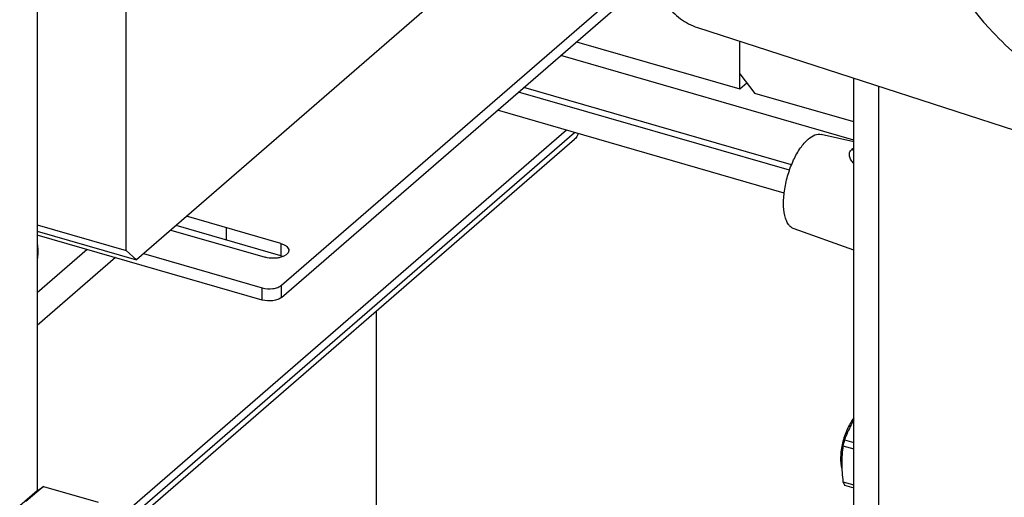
# Model space of a CAD drawing. Extents: x 0 to 594, y 0 to 420.
# Tile 42 of 93: x 474 to 502, y 193 to 206. Entities that reach past the tile are written whole.
import ezdxf

# ---------------------------------------------------------------- set-up
doc = ezdxf.new("R2010")
doc.units = 0
doc.header["$LTSCALE"] = 32.67
doc.layers.get('0').update_dxf_attribs({"linetype": 'CONTINUOUS'})
doc.layers.add('3_ALL_AXES', color=7, linetype='CONTINUOUS')

msp = doc.modelspace()

# ---------------------------------------------------------------- linework, layer by layer
at = {"color": 7, "linetype": 'CONTINUOUS'}
for p, q in [((474.535, 255.621), (474.535, 192.728)), ((477.063, 199.561), (477.063, 213.504)), ((487.654, 208.214), (477.363, 199.302)), ((481.487, 198.227), (491.678, 207.052)), ((493.332, 205.908), (505.761, 201.886)), ((489.887, 205.501), (494.535, 204.159)), ((494.535, 204.159), (494.535, 205.518)), ((497.785, 202.702), (489.437, 205.111)), ((494.535, 204.592), (494.968, 204.034)), ((497.785, 191.731), (497.785, 204.467)), ((495.95, 201.846), (488.237, 204.072)), ((496.009, 202.002), (488.387, 204.202)), ((494.535, 204.159), (494.736, 204.333)), ((497.785, 203.221), (494.968, 204.034)), ((495.8, 201.196), (487.637, 203.553)), ((489.605, 202.984), (476.716, 191.822)), ((476.925, 191.553), (489.828, 202.727)), ((474.535, 200.291), (477.063, 199.561)), ((481.473, 199.414), (478.488, 200.276)), ((474.535, 200.118), (477.363, 199.302)), ((480.941, 198.153), (474.535, 200.002)), ((475.961, 199.591), (474.535, 198.356)), ((476.76, 199.36), (474.535, 197.434)), ((477.063, 199.561), (477.363, 199.302)), ((484.196, 189.746), (484.196, 197.85)), ((474.535, 192.728), (474.035, 192.295)), ((474.709, 192.851), (474.209, 192.418)), ((474.535, 192.728), (474.709, 192.851)), ((474.709, 192.851), (476.267, 192.401))]:
    msp.add_line(p, q, dxfattribs=at)
at = {"color": 3, "linetype": 'CONTINUOUS'}
for p, q in [((481.487, 198.573), (491.378, 207.139)), ((481.473, 199.761), (478.788, 200.536)), ((478.338, 200.146), (481.023, 199.371)), ((477.563, 199.475), (480.941, 198.5))]:
    msp.add_line(p, q, dxfattribs=at)
at = {"color": 9, "linetype": 'CONTINUOUS'}
for p, q in [((498.49, 191.158), (498.49, 204.239)), ((476.836, 191.669), (489.828, 202.92)), ((479.914, 200.211), (479.914, 199.864)), ((481.473, 199.761), (481.473, 199.414)), ((480.941, 198.153), (480.941, 198.5)), ((481.487, 198.227), (481.487, 198.573))]:
    msp.add_line(p, q, dxfattribs=at)
msp.add_arc((497.845, 202.958), 0.534, 256.6503, 263.5336, dxfattribs=at)
at = {"color": 7, "linetype": 'CONTINUOUS'}
for points, knots in [([(499.588, 209.341), (500.009, 208.065), (501.102, 206.267), (503.113, 204.474), (504.828, 203.494), (506.617, 202.966), (508.102, 202.941), (509.185, 203.189), (509.922, 203.496), (510.581, 203.922), (510.96, 204.279), (511.131, 204.472)], [0, 0, 0, 0, 0.272812, 0.411251, 0.544823, 0.670303, 0.786417, 0.841484, 0.895006, 0.947604, 1, 1, 1, 1]), ([(492.078, 207.568), (492.078, 207.211), (492.304, 206.658), (492.824, 206.143), (493.159, 205.964), (493.332, 205.908)], [0, 0, 0, 0, 0.48997, 0.751106, 1, 1, 1, 1]), ([(489.934, 202.889), (489.929, 202.874), (489.905, 202.813), (489.865, 202.759), (489.828, 202.727)], [0, 0, 0, 0, 0.258163, 1, 1, 1, 1]), ([(496.08, 200.178), (496.049, 200.189), (495.988, 200.225), (495.915, 200.309), (495.856, 200.423), (495.797, 200.62), (495.772, 200.922), (495.807, 201.318), (495.904, 201.735), (496.054, 202.132), (496.243, 202.471), (496.399, 202.659), (496.483, 202.731)], [0, 0, 0, 0, 0.034616, 0.073059, 0.117446, 0.168694, 0.291158, 0.435025, 0.58984, 0.743279, 0.883241, 1, 1, 1, 1]), ([(496.483, 202.731), (496.54, 202.781), (496.654, 202.861), (496.798, 202.881), (496.856, 202.868)], [0, 0, 0, 0, 0.559963, 1, 1, 1, 1]), ([(481.487, 198.227), (481.457, 198.201), (481.378, 198.159), (481.193, 198.117), (481.038, 198.125), (480.941, 198.153)], [0, 0, 0, 0, 0.208986, 0.46334, 1, 1, 1, 1])]:
    msp.add_open_spline(points, degree=3, knots=knots, dxfattribs=at)
at = {"color": 9, "linetype": 'CONTINUOUS'}
msp.add_open_spline([(497.785, 202.036), (497.755, 202.066), (497.704, 202.129), (497.656, 202.237), (497.653, 202.352), (497.695, 202.415), (497.722, 202.438)], degree=3, knots=[0, 0, 0, 0, 0.278795, 0.533163, 0.765011, 1, 1, 1, 1], dxfattribs=at)
msp.add_open_spline([(497.722, 202.438), (497.742, 202.456), (497.764, 202.473), (497.785, 202.488)], degree=3, dxfattribs=at)
at = {"color": 3, "linetype": 'CONTINUOUS'}
for points, knots in [([(481.473, 199.761), (481.505, 199.751), (481.563, 199.73), (481.636, 199.684), (481.685, 199.63), (481.698, 199.586), (481.698, 199.566)], [0, 0, 0, 0, 0.316038, 0.586257, 0.809351, 1, 1, 1, 1]), ([(481.698, 199.566), (481.698, 199.467), (481.528, 199.377), (481.364, 199.346), (481.211, 199.336), (481.096, 199.35), (481.023, 199.371)], [0, 0, 0, 0, 0.395695, 0.543041, 0.69821, 1, 1, 1, 1]), ([(480.941, 198.5), (481.038, 198.472), (481.193, 198.464), (481.378, 198.506), (481.457, 198.547), (481.487, 198.573)], [0, 0, 0, 0, 0.53666, 0.791014, 1, 1, 1, 1])]:
    msp.add_open_spline(points, degree=3, knots=knots, dxfattribs=at)
at = {"color": 7, "linetype": 'CONTINUOUS'}
msp.add_open_spline([(481.473, 199.414), (481.494, 199.408), (481.515, 199.401), (481.535, 199.393)], degree=3, dxfattribs=at)
at = {"layer": '3_ALL_AXES', "color": 7, "linetype": 'CONTINUOUS'}
for p, q in [((497.785, 202.657), (496.856, 202.868)), ((497.785, 199.576), (496.08, 200.178)), ((497.473, 194.01), (497.785, 193.92)), ((497.516, 194.177), (497.785, 194.099)), ((497.473, 192.983), (497.785, 192.893)), ((497.516, 192.891), (497.785, 192.813))]:
    msp.add_line(p, q, dxfattribs=at)
for centre, radius, start, end in [((502.844, 192.71), 5.526, 164.6011, 166.394), ((499.809, 194.022), 2.557, 203.9648, 206.2516)]:
    msp.add_arc(centre, radius, start, end, dxfattribs=at)
for points, knots in [([(474.535, 199.747), (474.538, 199.729), (474.547, 199.659), (474.552, 199.588), (474.552, 199.536)], [0, 0, 0, 0, 0.25407, 1, 1, 1, 1]), ([(474.536, 199.723), (474.538, 199.709), (474.548, 199.647), (474.552, 199.584), (474.552, 199.536)], [0, 0, 0, 0, 0.233461, 1, 1, 1, 1]), ([(474.552, 199.536), (474.552, 199.518), (474.55, 199.446), (474.543, 199.374), (474.536, 199.32)], [0, 0, 0, 0, 0.239828, 1, 1, 1, 1]), ([(497.785, 194.798), (497.708, 194.699), (497.576, 194.468), (497.449, 194.09), (497.393, 193.706), (497.412, 193.455), (497.443, 193.344)], [0, 0, 0, 0, 0.245164, 0.5149, 0.775867, 1, 1, 1, 1]), ([(497.785, 194.747), (497.759, 194.701), (497.659, 194.516), (497.573, 194.323), (497.516, 194.177)], [0, 0, 0, 0, 0.252959, 1, 1, 1, 1]), ([(497.473, 194.01), (497.452, 193.843), (497.429, 193.499), (497.453, 193.156), (497.473, 192.983)], [0, 0, 0, 0, 0.491003, 1, 1, 1, 1])]:
    msp.add_open_spline(points, degree=3, knots=knots, dxfattribs=at)

doc.saveas('drawing.dxf')
